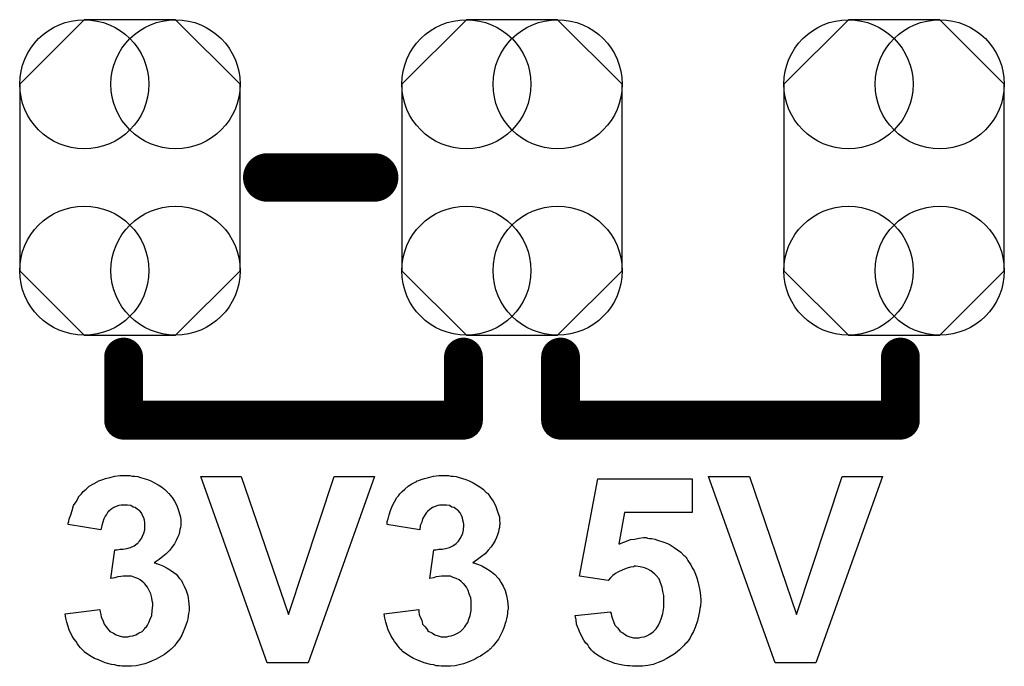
# Model space of a CAD drawing. Extents: x -0.07 to 0.95, y -0.15 to 2.1.
# Tile 4 of 17: x 0.35 to 0.55, y 0.22 to 0.35. Entities that reach past the tile are written whole.
import ezdxf

# ---------------------------------------------------------------- set-up
doc = ezdxf.new("R2010")
doc.units = 0
doc.layers.get('0').update_dxf_attribs({"linetype": 'CONTINUOUS'})
doc.layers.add('gto', color=2, linetype='CONTINUOUS')
doc.layers.add('gts', color=1, linetype='CONTINUOUS')

# ---------------------------------------------------------------- blocks, each defined once
blk = doc.blocks.new('D22')
at = {"const_width": 0.005}
blk.add_lwpolyline([(-0.0025, 0, 1), (0.0025, 0, 1)], format="xyb", close=True, dxfattribs=at)
blk = doc.blocks.new('D35')
at = {"const_width": 0.004}
blk.add_lwpolyline([(-0.002, 0, 1), (0.002, 0, 1)], format="xyb", close=True, dxfattribs=at)
blk = doc.blocks.new('D89')
blk.add_lwpolyline([(-0.0227, 0.0192), (-0.0227, -0.0192), (-0.0094, -0.0325), (0.0094, -0.0325), (0.0227, -0.0192), (0.0227, 0.0192), (0.0094, 0.0325), (-0.0094, 0.0325)], close=True)
for centre in [(-0.0094, 0.0192), (0.0094, 0.0192), (-0.0094, -0.0192), (0.0094, -0.0192)]:
    blk.add_circle(centre, 0.0133)

msp = doc.modelspace()

# ---------------------------------------------------------------- linework, layer by layer
at = {"layer": 'gto', "color": 2}
for points, const_width in [([(0.3996, 0.317), (0.4216, 0.317)], 0.01), ([(0.37, 0.267), (0.37, 0.28)], 0.008), ([(0.44, 0.267), (0.44, 0.28)], 0.008), ([(0.46, 0.267), (0.46, 0.28)], 0.008), ([(0.53, 0.267), (0.53, 0.28)], 0.008), ([(0.37, 0.267), (0.44, 0.267)], 0.008), ([(0.46, 0.267), (0.53, 0.267)], 0.008)]:
    msp.add_lwpolyline(points, dxfattribs=dict(at, const_width=const_width))
for points in [[(0.3713, 0.2556), (0.3718, 0.2555), (0.3723, 0.2555), (0.3729, 0.2554), (0.3735, 0.2552), (0.3749, 0.2548), (0.3756, 0.2545), (0.3764, 0.2541), (0.3771, 0.2537), (0.3778, 0.2533), (0.3785, 0.2527), (0.3791, 0.2521), (0.3791, 0.2521), (0.3792, 0.252), (0.3794, 0.2519), (0.3795, 0.2516), (0.38, 0.2511), (0.3805, 0.2503), (0.381, 0.2494), (0.3814, 0.2482), (0.3817, 0.247), (0.3818, 0.2464), (0.3818, 0.2457), (0.3818, 0.2457), (0.3818, 0.2455), (0.3818, 0.2453), (0.3817, 0.2449), (0.3816, 0.2445), (0.3815, 0.244), (0.3814, 0.2434), (0.3811, 0.2428), (0.3808, 0.2422), (0.3805, 0.2415), (0.38, 0.2409), (0.3795, 0.2402), (0.3788, 0.2395), (0.3781, 0.2389), (0.3773, 0.2383), (0.3763, 0.2376), (0.3763, 0.2376), (0.3764, 0.2376), (0.3766, 0.2376), (0.3768, 0.2375), (0.3774, 0.2373), (0.3781, 0.237), (0.379, 0.2365), (0.3799, 0.236), (0.3808, 0.2353), (0.3815, 0.2344), (0.3816, 0.2343), (0.3819, 0.234), (0.3821, 0.2335), (0.3825, 0.2328), (0.3829, 0.2319), (0.3832, 0.2309), (0.3834, 0.2298), (0.3835, 0.2285), (0.3835, 0.2284), (0.3835, 0.2283), (0.3835, 0.228), (0.3835, 0.2277), (0.3834, 0.2272), (0.3833, 0.2267), (0.3832, 0.2261), (0.3831, 0.2255), (0.3826, 0.2242), (0.3823, 0.2234), (0.382, 0.2227), (0.3815, 0.2219), (0.381, 0.2212), (0.3805, 0.2205), (0.3798, 0.2198), (0.3798, 0.2198), (0.3796, 0.2197), (0.3794, 0.2195), (0.3791, 0.2193), (0.3788, 0.219), (0.3784, 0.2187), (0.3778, 0.2184), (0.3773, 0.2181), (0.3766, 0.2177), (0.3759, 0.2174), (0.3751, 0.2171), (0.3744, 0.2168), (0.3735, 0.2166), (0.3726, 0.2164), (0.3716, 0.2163), (0.3706, 0.2163), (0.3701, 0.2163), (0.3697, 0.2163), (0.3693, 0.2164), (0.3688, 0.2164), (0.3682, 0.2166), (0.3675, 0.2167), (0.3662, 0.217), (0.3648, 0.2176), (0.364, 0.2179), (0.3633, 0.2183), (0.3626, 0.2188), (0.3619, 0.2193), (0.3619, 0.2193), (0.3618, 0.2194), (0.3616, 0.2196), (0.3614, 0.2198), (0.3611, 0.2201), (0.3608, 0.2205), (0.3605, 0.2209), (0.3602, 0.2214), (0.3598, 0.2219), (0.3594, 0.2225), (0.3588, 0.2238), (0.3583, 0.2254), (0.3581, 0.2262), (0.358, 0.2271), (0.3651, 0.228), (0.3651, 0.2279), (0.3651, 0.2279), (0.3652, 0.2275), (0.3653, 0.227), (0.3654, 0.2264), (0.3657, 0.2258), (0.366, 0.225), (0.3664, 0.2244), (0.3669, 0.2238), (0.367, 0.2237), (0.3672, 0.2235), (0.3675, 0.2233), (0.3679, 0.2231), (0.3685, 0.2228), (0.3691, 0.2226), (0.3698, 0.2224), (0.3705, 0.2224), (0.3707, 0.2224), (0.3709, 0.2224), (0.3713, 0.2225), (0.3719, 0.2226), (0.3725, 0.2228), (0.3731, 0.2231), (0.3738, 0.2235), (0.3744, 0.2241), (0.3744, 0.2242), (0.3747, 0.2244), (0.3749, 0.2248), (0.3752, 0.2253), (0.3755, 0.226), (0.3758, 0.2268), (0.3759, 0.2278), (0.376, 0.2288), (0.376, 0.2289), (0.376, 0.2289), (0.376, 0.2293), (0.3759, 0.2298), (0.3758, 0.2304), (0.3756, 0.2312), (0.3753, 0.2319), (0.3749, 0.2326), (0.3744, 0.2333), (0.3744, 0.2333), (0.3742, 0.2335), (0.3738, 0.2338), (0.3734, 0.2341), (0.3729, 0.2344), (0.3723, 0.2346), (0.3716, 0.2349), (0.3708, 0.2349), (0.3703, 0.2349), (0.3699, 0.2349), (0.3694, 0.2348), (0.3688, 0.2347), (0.3682, 0.2345), (0.3674, 0.2344), (0.3682, 0.2403), (0.3687, 0.2403), (0.3693, 0.2404), (0.3699, 0.2404), (0.3707, 0.2406), (0.3714, 0.2408), (0.3722, 0.2411), (0.3728, 0.2416), (0.3729, 0.2416), (0.3731, 0.2419), (0.3733, 0.2421), (0.3737, 0.2426), (0.3739, 0.2431), (0.3742, 0.2437), (0.3744, 0.2444), (0.3744, 0.2453), (0.3744, 0.2454), (0.3744, 0.2456), (0.3744, 0.2459), (0.3743, 0.2464), (0.3742, 0.2469), (0.3739, 0.2474), (0.3737, 0.2479), (0.3733, 0.2484), (0.3732, 0.2484), (0.373, 0.2485), (0.3728, 0.2487), (0.3724, 0.249), (0.372, 0.2491), (0.3715, 0.2494), (0.3708, 0.2495), (0.3702, 0.2495), (0.3698, 0.2495), (0.3695, 0.2495), (0.369, 0.2494), (0.3685, 0.2492), (0.368, 0.249), (0.3674, 0.2486), (0.3669, 0.2482), (0.3669, 0.2481), (0.3667, 0.248), (0.3665, 0.2476), (0.3662, 0.2472), (0.3659, 0.2467), (0.3657, 0.246), (0.3655, 0.2453), (0.3653, 0.2444), (0.3586, 0.2455), (0.3586, 0.2455), (0.3586, 0.2456), (0.3586, 0.2458), (0.3587, 0.2461), (0.3588, 0.2467), (0.3591, 0.2475), (0.3594, 0.2484), (0.3597, 0.2494), (0.3602, 0.2502), (0.3607, 0.2511), (0.3607, 0.2512), (0.3609, 0.2514), (0.3613, 0.2518), (0.3617, 0.2523), (0.3623, 0.2528), (0.3629, 0.2534), (0.3638, 0.2539), (0.3647, 0.2544), (0.3647, 0.2544), (0.3648, 0.2545), (0.3651, 0.2546), (0.3657, 0.2548), (0.3663, 0.255), (0.3672, 0.2552), (0.3682, 0.2555), (0.3692, 0.2556), (0.3704, 0.2556), (0.3709, 0.2556), (0.3713, 0.2556)], [(0.4369, 0.2556), (0.4374, 0.2555), (0.4379, 0.2555), (0.4385, 0.2554), (0.4391, 0.2552), (0.4405, 0.2548), (0.4412, 0.2545), (0.442, 0.2541), (0.4427, 0.2537), (0.4434, 0.2533), (0.4441, 0.2527), (0.4447, 0.2521), (0.4448, 0.2521), (0.4449, 0.252), (0.445, 0.2519), (0.4452, 0.2516), (0.4456, 0.2511), (0.4461, 0.2503), (0.4466, 0.2494), (0.447, 0.2482), (0.4474, 0.247), (0.4474, 0.2464), (0.4475, 0.2457), (0.4475, 0.2457), (0.4475, 0.2455), (0.4474, 0.2453), (0.4474, 0.2449), (0.4473, 0.2445), (0.4472, 0.244), (0.447, 0.2434), (0.4468, 0.2428), (0.4465, 0.2422), (0.4461, 0.2415), (0.4457, 0.2409), (0.4451, 0.2402), (0.4445, 0.2395), (0.4437, 0.2389), (0.4429, 0.2383), (0.4419, 0.2376), (0.442, 0.2376), (0.4421, 0.2376), (0.4422, 0.2376), (0.4425, 0.2375), (0.4431, 0.2373), (0.4438, 0.237), (0.4446, 0.2365), (0.4455, 0.236), (0.4464, 0.2353), (0.4472, 0.2344), (0.4473, 0.2343), (0.4475, 0.234), (0.4478, 0.2335), (0.4482, 0.2328), (0.4486, 0.2319), (0.4489, 0.2309), (0.4491, 0.2298), (0.4492, 0.2285), (0.4492, 0.2284), (0.4492, 0.2283), (0.4492, 0.228), (0.4491, 0.2277), (0.4491, 0.2272), (0.449, 0.2267), (0.4489, 0.2261), (0.4487, 0.2255), (0.4483, 0.2242), (0.448, 0.2234), (0.4476, 0.2227), (0.4472, 0.2219), (0.4467, 0.2212), (0.4461, 0.2205), (0.4455, 0.2198), (0.4454, 0.2198), (0.4453, 0.2197), (0.4451, 0.2195), (0.4448, 0.2193), (0.4444, 0.219), (0.444, 0.2187), (0.4435, 0.2184), (0.4429, 0.2181), (0.4423, 0.2177), (0.4416, 0.2174), (0.4408, 0.2171), (0.44, 0.2168), (0.4391, 0.2166), (0.4383, 0.2164), (0.4373, 0.2163), (0.4363, 0.2163), (0.4358, 0.2163), (0.4354, 0.2163), (0.4349, 0.2164), (0.4344, 0.2164), (0.4339, 0.2166), (0.4332, 0.2167), (0.4319, 0.217), (0.4304, 0.2176), (0.4297, 0.2179), (0.429, 0.2183), (0.4283, 0.2188), (0.4276, 0.2193), (0.4275, 0.2193), (0.4274, 0.2194), (0.4273, 0.2196), (0.427, 0.2198), (0.4268, 0.2201), (0.4265, 0.2205), (0.4262, 0.2209), (0.4258, 0.2214), (0.4255, 0.2219), (0.4251, 0.2225), (0.4245, 0.2238), (0.424, 0.2254), (0.4238, 0.2262), (0.4237, 0.2271), (0.4308, 0.228), (0.4308, 0.2279), (0.4308, 0.2279), (0.4308, 0.2275), (0.4309, 0.227), (0.4311, 0.2264), (0.4314, 0.2258), (0.4316, 0.225), (0.4321, 0.2244), (0.4326, 0.2238), (0.4326, 0.2237), (0.4329, 0.2235), (0.4332, 0.2233), (0.4336, 0.2231), (0.4341, 0.2228), (0.4348, 0.2226), (0.4354, 0.2224), (0.4362, 0.2224), (0.4363, 0.2224), (0.4366, 0.2224), (0.437, 0.2225), (0.4375, 0.2226), (0.4381, 0.2228), (0.4388, 0.2231), (0.4394, 0.2235), (0.44, 0.2241), (0.4401, 0.2242), (0.4403, 0.2244), (0.4405, 0.2248), (0.4409, 0.2253), (0.4411, 0.226), (0.4414, 0.2268), (0.4416, 0.2278), (0.4416, 0.2288), (0.4416, 0.2289), (0.4416, 0.2289), (0.4416, 0.2293), (0.4416, 0.2298), (0.4415, 0.2304), (0.4412, 0.2312), (0.441, 0.2319), (0.4406, 0.2326), (0.4401, 0.2333), (0.44, 0.2333), (0.4398, 0.2335), (0.4395, 0.2338), (0.4391, 0.2341), (0.4385, 0.2344), (0.4379, 0.2346), (0.4373, 0.2349), (0.4365, 0.2349), (0.4359, 0.2349), (0.4355, 0.2349), (0.435, 0.2348), (0.4344, 0.2347), (0.4338, 0.2345), (0.4331, 0.2344), (0.4339, 0.2403), (0.4344, 0.2403), (0.4349, 0.2404), (0.4356, 0.2404), (0.4363, 0.2406), (0.4371, 0.2408), (0.4378, 0.2411), (0.4385, 0.2416), (0.4385, 0.2416), (0.4388, 0.2419), (0.439, 0.2421), (0.4393, 0.2426), (0.4396, 0.2431), (0.4399, 0.2437), (0.44, 0.2444), (0.4401, 0.2453), (0.4401, 0.2454), (0.4401, 0.2456), (0.44, 0.2459), (0.4399, 0.2464), (0.4398, 0.2469), (0.4396, 0.2474), (0.4393, 0.2479), (0.4389, 0.2484), (0.4389, 0.2484), (0.4387, 0.2485), (0.4385, 0.2487), (0.4381, 0.249), (0.4376, 0.2491), (0.4371, 0.2494), (0.4365, 0.2495), (0.4358, 0.2495), (0.4355, 0.2495), (0.4351, 0.2495), (0.4347, 0.2494), (0.4342, 0.2492), (0.4336, 0.249), (0.4331, 0.2486), (0.4326, 0.2482), (0.4325, 0.2481), (0.4324, 0.248), (0.4321, 0.2476), (0.4319, 0.2472), (0.4316, 0.2467), (0.4314, 0.246), (0.4311, 0.2453), (0.431, 0.2444), (0.4242, 0.2455), (0.4242, 0.2455), (0.4243, 0.2456), (0.4243, 0.2458), (0.4243, 0.2461), (0.4245, 0.2467), (0.4247, 0.2475), (0.425, 0.2484), (0.4254, 0.2494), (0.4258, 0.2502), (0.4263, 0.2511), (0.4264, 0.2512), (0.4266, 0.2514), (0.4269, 0.2518), (0.4274, 0.2523), (0.4279, 0.2528), (0.4286, 0.2534), (0.4294, 0.2539), (0.4303, 0.2544), (0.4304, 0.2544), (0.4304, 0.2545), (0.4308, 0.2546), (0.4313, 0.2548), (0.432, 0.255), (0.4328, 0.2552), (0.4338, 0.2555), (0.4349, 0.2556), (0.436, 0.2556), (0.4365, 0.2556), (0.4369, 0.2556)], [(0.408, 0.217), (0.3996, 0.217), (0.3859, 0.2554), (0.3942, 0.2554), (0.404, 0.227), (0.4134, 0.2554), (0.4217, 0.2554), (0.408, 0.217)], [(0.4871, 0.248), (0.4732, 0.248), (0.472, 0.2415), (0.4721, 0.2415), (0.4722, 0.2415), (0.4725, 0.2417), (0.473, 0.2419), (0.4736, 0.2421), (0.4744, 0.2424), (0.4752, 0.2425), (0.4762, 0.2427), (0.4771, 0.2428), (0.4776, 0.2428), (0.4779, 0.2427), (0.4783, 0.2426), (0.4788, 0.2426), (0.4794, 0.2425), (0.48, 0.2423), (0.4813, 0.2419), (0.482, 0.2416), (0.4826, 0.2413), (0.4834, 0.2408), (0.4841, 0.2403), (0.4848, 0.2398), (0.4854, 0.2391), (0.4855, 0.2391), (0.4856, 0.239), (0.4858, 0.2388), (0.486, 0.2385), (0.4862, 0.2381), (0.4865, 0.2377), (0.4868, 0.2372), (0.4871, 0.2366), (0.4875, 0.236), (0.4878, 0.2353), (0.4881, 0.2345), (0.4883, 0.2338), (0.4885, 0.2329), (0.4887, 0.2319), (0.4888, 0.2309), (0.4889, 0.2299), (0.4889, 0.2298), (0.4889, 0.2297), (0.4889, 0.2294), (0.4888, 0.2291), (0.4888, 0.2287), (0.4887, 0.2282), (0.4886, 0.2276), (0.4885, 0.227), (0.4882, 0.2257), (0.4877, 0.2243), (0.4874, 0.2235), (0.487, 0.2228), (0.4866, 0.222), (0.4861, 0.2213), (0.486, 0.2213), (0.4859, 0.2211), (0.4857, 0.2209), (0.4854, 0.2206), (0.485, 0.2202), (0.4845, 0.2197), (0.484, 0.2193), (0.4834, 0.2188), (0.4826, 0.2183), (0.4819, 0.2179), (0.481, 0.2174), (0.4801, 0.2171), (0.4791, 0.2167), (0.478, 0.2165), (0.4769, 0.2163), (0.4757, 0.2163), (0.4752, 0.2163), (0.4748, 0.2163), (0.4743, 0.2164), (0.4738, 0.2164), (0.4732, 0.2165), (0.4725, 0.2166), (0.4712, 0.2169), (0.4697, 0.2175), (0.469, 0.2178), (0.4683, 0.2182), (0.4676, 0.2186), (0.4669, 0.2191), (0.4669, 0.2192), (0.4668, 0.2192), (0.4666, 0.2194), (0.4664, 0.2196), (0.4662, 0.2199), (0.4658, 0.2203), (0.4656, 0.2207), (0.4652, 0.2211), (0.4648, 0.2217), (0.4645, 0.2222), (0.4639, 0.2235), (0.4633, 0.225), (0.4632, 0.2259), (0.463, 0.2268), (0.4703, 0.2275), (0.4703, 0.2274), (0.4704, 0.2272), (0.4705, 0.2267), (0.4707, 0.2261), (0.4709, 0.2255), (0.4712, 0.2248), (0.4717, 0.2242), (0.4722, 0.2236), (0.4722, 0.2235), (0.4724, 0.2234), (0.4728, 0.2232), (0.4732, 0.2229), (0.4737, 0.2226), (0.4743, 0.2224), (0.475, 0.2222), (0.4758, 0.2222), (0.4759, 0.2222), (0.4762, 0.2222), (0.4766, 0.2223), (0.4772, 0.2224), (0.4778, 0.2226), (0.4784, 0.2229), (0.4791, 0.2234), (0.4797, 0.224), (0.4798, 0.2242), (0.48, 0.2244), (0.4802, 0.2248), (0.4805, 0.2255), (0.4808, 0.2263), (0.4811, 0.2272), (0.4813, 0.2284), (0.4813, 0.2297), (0.4813, 0.2298), (0.4813, 0.2299), (0.4813, 0.23), (0.4813, 0.2303), (0.4813, 0.2309), (0.4811, 0.2317), (0.4809, 0.2326), (0.4806, 0.2335), (0.4803, 0.2343), (0.4797, 0.235), (0.4796, 0.2351), (0.4794, 0.2353), (0.479, 0.2356), (0.4786, 0.236), (0.478, 0.2363), (0.4773, 0.2366), (0.4764, 0.2368), (0.4755, 0.2369), (0.4752, 0.2369), (0.475, 0.2368), (0.4744, 0.2367), (0.4737, 0.2365), (0.4728, 0.2362), (0.4718, 0.2357), (0.4713, 0.2354), (0.4708, 0.235), (0.4703, 0.2345), (0.4698, 0.234), (0.4639, 0.2349), (0.4677, 0.2549), (0.4871, 0.2549), (0.4871, 0.248)], [(0.5126, 0.217), (0.5042, 0.217), (0.4905, 0.2554), (0.4989, 0.2554), (0.5086, 0.227), (0.518, 0.2554), (0.5263, 0.2554), (0.5126, 0.217)]]:
    msp.add_lwpolyline(points, dxfattribs=at)

# ---------------------------------------------------------------- block references
at = {"layer": 'gto'}
for name, p in [('D22', (0.3996, 0.317)), ('D22', (0.4216, 0.317)), ('D35', (0.37, 0.28)), ('D35', (0.44, 0.28)), ('D35', (0.46, 0.28)), ('D35', (0.53, 0.28)), ('D35', (0.37, 0.267)), ('D35', (0.37, 0.267)), ('D35', (0.44, 0.267)), ('D35', (0.44, 0.267)), ('D35', (0.46, 0.267)), ('D35', (0.46, 0.267)), ('D35', (0.53, 0.267)), ('D35', (0.53, 0.267))]:
    msp.add_blockref(name, p, dxfattribs=at)
at = {"layer": 'gts'}
for p in [(0.3713, 0.317), (0.45, 0.317), (0.5287, 0.317)]:
    msp.add_blockref('D89', p, dxfattribs=at)

doc.saveas('drawing.dxf')
